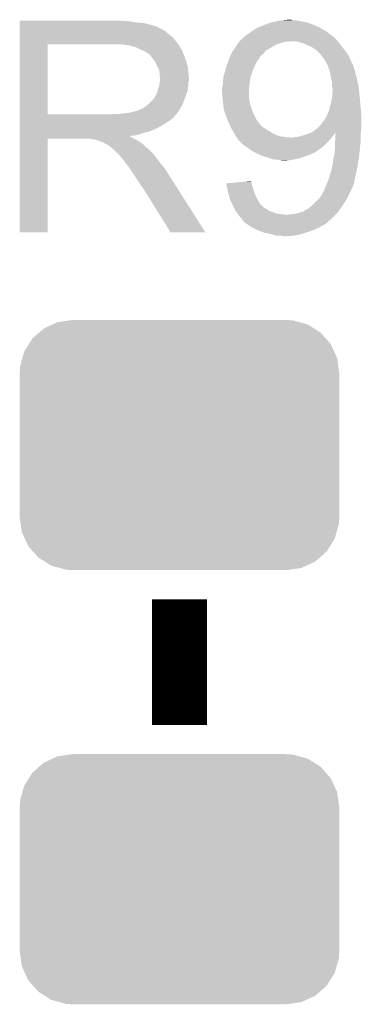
# Model space of a CAD drawing. Extents: x -1.3 to 24.2, y -3.9 to 39.7.
# Tile 7 of 42: x 6.1 to 7.6, y 4.1 to 8.6. Entities that reach past the tile are written whole.
import ezdxf

# ---------------------------------------------------------------- set-up
doc = ezdxf.new("R2010")
doc.units = 0
doc.layers.get('0').update_dxf_attribs({"linetype": 'CONTINUOUS'})
doc.layers.add('3V3_TO_5V_CLICK_V100_GTO', color=12, linetype='CONTINUOUS')
doc.layers.add('3V3_TO_5V_CLICK_V100_GTS', color=13, linetype='CONTINUOUS')

# ---------------------------------------------------------------- blocks, each defined once
blk = doc.blocks.new('CUSTOM_52')
for points in [[(-0.625952, 0.536988), (-0.585142, 0.555872), (0.621244, 0.536988), (0.591092, 0.555872)], [(-0.585142, 0.555872), (-0.562234, 0.566472), (0.591092, 0.555872), (0.552884, 0.566472)], [(-0.562234, 0.566472), (-0.506094, 0.57464), (0.552884, 0.566472), (0.52344, 0.57464)], [(-0.506094, 0.57464), (-0.49276, 0.57658), (0.52344, 0.57464), (0.49276, 0.57658)], [(-0.678626, 0.490572), (-0.646814, 0.518606), (0.675296, 0.490572), (0.650592, 0.518606)], [(-0.646814, 0.518606), (-0.625952, 0.536988), (0.650592, 0.518606), (0.621244, 0.536988)], [(-0.715892, 0.431072), (-0.69406, 0.465932), (0.71314, 0.431072), (0.697008, 0.465932)], [(-0.69406, 0.465932), (-0.678626, 0.490572), (0.697008, 0.465932), (0.675296, 0.490572)], [(-0.723898, 0.402214), (-0.715892, 0.431072), (0.726492, 0.402214), (0.71314, 0.431072)], [(-0.7366, 0.33274), (-0.73466, 0.36342), (0.7366, 0.33274), (0.732138, 0.36342)], [(-0.73466, 0.36342), (-0.723898, 0.402214), (0.732138, 0.36342), (0.726492, 0.402214)], [(-0.7366, -0.33274), (-0.7366, 0.33274), (0.7366, -0.33274), (0.7366, 0.33274)], [(-0.732136, -0.36342), (-0.7366, -0.33274), (0.73466, -0.36342), (0.7366, -0.33274)], [(-0.726492, -0.402214), (-0.732136, -0.36342), (0.723896, -0.402214), (0.73466, -0.36342)], [(-0.713138, -0.431072), (-0.726492, -0.402214), (0.715892, -0.431072), (0.723896, -0.402214)], [(-0.697008, -0.465932), (-0.713138, -0.431072), (0.694058, -0.465932), (0.715892, -0.431072)], [(-0.675294, -0.490572), (-0.697008, -0.465932), (0.678626, -0.490572), (0.694058, -0.465932)], [(-0.650592, -0.518606), (-0.675294, -0.490572), (0.646812, -0.518606), (0.678626, -0.490572)], [(-0.621242, -0.536988), (-0.650592, -0.518606), (0.625952, -0.536988), (0.646812, -0.518606)], [(-0.591092, -0.555872), (-0.621242, -0.536988), (0.58514, -0.555872), (0.625952, -0.536988)], [(-0.552882, -0.566472), (-0.591092, -0.555872), (0.562234, -0.566472), (0.58514, -0.555872)], [(-0.52344, -0.57464), (-0.552882, -0.566472), (0.506092, -0.57464), (0.562234, -0.566472)], [(-0.49276, -0.57658), (-0.52344, -0.57464), (0.49276, -0.57658), (0.506092, -0.57464)]]:
    blk.add_solid(points)

msp = doc.modelspace()

# ---------------------------------------------------------------- linework, layer by layer
at = {"layer": '3V3_TO_5V_CLICK_V100_GTO', "const_width": 0.254}
msp.add_lwpolyline([(6.8072, 5.37464), (6.8072, 5.95376)], dxfattribs=at)
at = {"layer": '3V3_TO_5V_CLICK_V100_GTO'}
for points in [[(7.28472, 8.6233), (7.310098, 8.625838), (7.327904, 8.6233), (7.320282, 8.625838)], [(7.310098, 8.625838), (7.310118, 8.62584), (7.320282, 8.625838), (7.310118, 8.62584)], [(6.07062, 8.61822), (6.070622, 8.62076), (6.57606, 8.61822), (6.54812, 8.62076)], [(6.07062, 8.61314), (6.07062, 8.61822), (6.606538, 8.61314), (6.57606, 8.61822)], [(6.07062, 8.6106), (6.07062, 8.61314), (6.6421, 8.6106), (6.606538, 8.61314)], [(6.07062, 8.60298), (6.07062, 8.6106), (6.672578, 8.60298), (6.6421, 8.6106)], [(6.07062, 8.5979), (6.07062, 8.60298), (6.687822, 8.5979), (6.672578, 8.60298)], [(6.07062, 8.59536), (6.07062, 8.5979), (6.700522, 8.59536), (6.687822, 8.5979)], [(6.07062, 8.595338), (6.07062, 8.59536), (6.70306, 8.595338), (6.700522, 8.59536)], [(6.07062, 8.592814), (6.07062, 8.595338), (6.703074, 8.592814), (6.70306, 8.595338)], [(6.07062, 8.58774), (6.07062, 8.592814), (6.71322, 8.58774), (6.703074, 8.592814)], [(6.07062, 8.582658), (6.07062, 8.58774), (6.725922, 8.582658), (6.71322, 8.58774)], [(6.07062, 8.5725), (6.07062, 8.582658), (6.74116, 8.5725), (6.725922, 8.582658)], [(7.141208, 8.5725), (7.152638, 8.58012), (7.482844, 8.5725), (7.46978, 8.58012)], [(7.152638, 8.58012), (7.165342, 8.58774), (7.46978, 8.58012), (7.456716, 8.58774)], [(7.165342, 8.58774), (7.171268, 8.59028), (7.456716, 8.58774), (7.45236, 8.59028)], [(7.171268, 8.59028), (7.18312, 8.59536), (7.45236, 8.59028), (7.441184, 8.59536)], [(7.18312, 8.59536), (7.20217, 8.60298), (7.441184, 8.59536), (7.42442, 8.60298)], [(7.20217, 8.60298), (7.221222, 8.6106), (7.42442, 8.60298), (7.401556, 8.6106)], [(7.221222, 8.6106), (7.231372, 8.613138), (7.401556, 8.6106), (7.39394, 8.613138)], [(7.231372, 8.613138), (7.24154, 8.61568), (7.39394, 8.613138), (7.381234, 8.61568)], [(7.24154, 8.61568), (7.2644, 8.62076), (7.381234, 8.61568), (7.35584, 8.62076)], [(7.2644, 8.62076), (7.28472, 8.6233), (7.35584, 8.62076), (7.343142, 8.6233)], [(6.070618, 8.52424), (6.07062, 8.544558), (6.79196, 8.52424), (6.776722, 8.544558)], [(6.07062, 8.5598), (6.07062, 8.5725), (6.7564, 8.5598), (6.74116, 8.5725)], [(6.07062, 8.544558), (6.07062, 8.5598), (6.776722, 8.544558), (6.7564, 8.5598)], [(7.085146, 8.52678), (7.091678, 8.5344), (7.536464, 8.52678), (7.530536, 8.5344)], [(7.091678, 8.5344), (7.094216, 8.536938), (7.530536, 8.5344), (7.528562, 8.536938)], [(7.094216, 8.536938), (7.0993, 8.54202), (7.528562, 8.536938), (7.522634, 8.54202)], [(7.0993, 8.54202), (7.106922, 8.547102), (7.522634, 8.54202), (7.516706, 8.547102)], [(7.106922, 8.547102), (7.112, 8.55218), (7.516706, 8.547102), (7.510782, 8.55218)], [(7.112, 8.55218), (7.114542, 8.554722), (7.510782, 8.55218), (7.50697, 8.554722)], [(7.114542, 8.554722), (7.12724, 8.56234), (7.50697, 8.554722), (7.49554, 8.56234)], [(7.12724, 8.56234), (7.13401, 8.567418), (7.49554, 8.56234), (7.49046, 8.567418)], [(7.13401, 8.567418), (7.137392, 8.569954), (7.49046, 8.567418), (7.485394, 8.569954)], [(7.137392, 8.569954), (7.1374, 8.56996), (7.485394, 8.569954), (7.485394, 8.56996)], [(7.1374, 8.56996), (7.141176, 8.572478), (7.485394, 8.56996), (7.48538, 8.572478)], [(7.141176, 8.572478), (7.141208, 8.5725), (7.48538, 8.572478), (7.482844, 8.5725)], [(6.070612, 8.188982), (6.070618, 8.51152), (6.20014, 8.188982), (6.200142, 8.51152)], [(6.070618, 8.51154), (6.070618, 8.52424), (6.801838, 8.51154), (6.79196, 8.52424)], [(6.070618, 8.51152), (6.070618, 8.51154), (6.200142, 8.51152), (6.50748, 8.51154)], [(6.578602, 8.50646), (6.545582, 8.51154), (6.805788, 8.50646), (6.801838, 8.51154)], [(6.597242, 8.501376), (6.578602, 8.50646), (6.80974, 8.501376), (6.805788, 8.50646)], [(6.60654, 8.49884), (6.597242, 8.501376), (6.809744, 8.49884), (6.80974, 8.501376)], [(6.606552, 8.498834), (6.60654, 8.49884), (6.809744, 8.498834), (6.809744, 8.49884)], [(6.62686, 8.48868), (6.606552, 8.498834), (6.81736, 8.48868), (6.809744, 8.498834)], [(6.64464, 8.48106), (6.62686, 8.48868), (6.820408, 8.48106), (6.81736, 8.48868)], [(7.05467, 8.483602), (7.06374, 8.4963), (7.205984, 8.483602), (7.227146, 8.4963)], [(7.06374, 8.4963), (7.065326, 8.49884), (7.227146, 8.4963), (7.23138, 8.49884)], [(7.065326, 8.49884), (7.073264, 8.51154), (7.23138, 8.49884), (7.254242, 8.51154)], [(7.073264, 8.51154), (7.07644, 8.516622), (7.254242, 8.51154), (7.269486, 8.516622)], [(7.07644, 8.516622), (7.078614, 8.51916), (7.269486, 8.516622), (7.2771, 8.51916)], [(7.078614, 8.51916), (7.082968, 8.52424), (7.2771, 8.51916), (7.294882, 8.52424)], [(7.082968, 8.52424), (7.08297, 8.524242), (7.294882, 8.52424), (7.310122, 8.524242)], [(7.08297, 8.524242), (7.085146, 8.52678), (7.310122, 8.524242), (7.317744, 8.52678)], [(7.353302, 8.52424), (7.338058, 8.52678), (7.538438, 8.52424), (7.536464, 8.52678)], [(7.378702, 8.51662), (7.353302, 8.52424), (7.544366, 8.51662), (7.538438, 8.52424)], [(7.384418, 8.51408), (7.378702, 8.51662), (7.54634, 8.51408), (7.544366, 8.51662)], [(7.40156, 8.50646), (7.384418, 8.51408), (7.552436, 8.50646), (7.54634, 8.51408)], [(7.421882, 8.496298), (7.40156, 8.50646), (7.560566, 8.496298), (7.552436, 8.50646)], [(7.43331, 8.48868), (7.421882, 8.496298), (7.56666, 8.48868), (7.560566, 8.496298)], [(7.437122, 8.486138), (7.43331, 8.48868), (7.56851, 8.486138), (7.56666, 8.48868)], [(6.65311, 8.47598), (6.64464, 8.48106), (6.82244, 8.47598), (6.820408, 8.48106)], [(6.65734, 8.473442), (6.65311, 8.47598), (6.823528, 8.473442), (6.82244, 8.47598)], [(6.664964, 8.46836), (6.65734, 8.473442), (6.825706, 8.46836), (6.823528, 8.473442)], [(6.667504, 8.468352), (6.664964, 8.46836), (6.82571, 8.468352), (6.825706, 8.46836)], [(6.67512, 8.4582), (6.667504, 8.468352), (6.83006, 8.4582), (6.82571, 8.468352)], [(6.68274, 8.44804), (6.67512, 8.4582), (6.833448, 8.44804), (6.83006, 8.4582)], [(6.691812, 8.43534), (6.68274, 8.44804), (6.83768, 8.43534), (6.833448, 8.44804)], [(7.032306, 8.43534), (7.03707, 8.448042), (7.16534, 8.43534), (7.175502, 8.448042)], [(7.03707, 8.448042), (7.04088, 8.4582), (7.175502, 8.448042), (7.180594, 8.4582)], [(7.04088, 8.4582), (7.04089, 8.458222), (7.180594, 8.4582), (7.18312, 8.458222)], [(7.04089, 8.458222), (7.042152, 8.460746), (7.18312, 8.458222), (7.183128, 8.460746)], [(7.042152, 8.460746), (7.047232, 8.470902), (7.183128, 8.460746), (7.195822, 8.470902)], [(7.047232, 8.470902), (7.051042, 8.47852), (7.195822, 8.470902), (7.201916, 8.47852)], [(7.051042, 8.47852), (7.05467, 8.483602), (7.201916, 8.47852), (7.205984, 8.483602)], [(7.454906, 8.46836), (7.437122, 8.486138), (7.58144, 8.46836), (7.56851, 8.486138)], [(7.45744, 8.468338), (7.454906, 8.46836), (7.581456, 8.468338), (7.58144, 8.46836)], [(7.457444, 8.465814), (7.45744, 8.468338), (7.58329, 8.465814), (7.581456, 8.468338)], [(7.461392, 8.46074), (7.457444, 8.465814), (7.58698, 8.46074), (7.58329, 8.465814)], [(7.475222, 8.44296), (7.461392, 8.46074), (7.594602, 8.44296), (7.58698, 8.46074)], [(7.48492, 8.42518), (7.475222, 8.44296), (7.602222, 8.42518), (7.594602, 8.44296)], [(6.69544, 8.430258), (6.691812, 8.43534), (6.839206, 8.430258), (6.83768, 8.43534)], [(6.7056, 8.409938), (6.69544, 8.430258), (6.8453, 8.409938), (6.839206, 8.430258)], [(6.71322, 8.394696), (6.7056, 8.409938), (6.846826, 8.394696), (6.8453, 8.409938)], [(7.018382, 8.392158), (7.024914, 8.41502), (7.14502, 8.392158), (7.15518, 8.41502)], [(7.024914, 8.41502), (7.02564, 8.41756), (7.15518, 8.41502), (7.15645, 8.41756)], [(7.02564, 8.41756), (7.032306, 8.43534), (7.15645, 8.41756), (7.16534, 8.43534)], [(7.486306, 8.422636), (7.48492, 8.42518), (7.604762, 8.422636), (7.602222, 8.42518)], [(7.489076, 8.417558), (7.486306, 8.422636), (7.6073, 8.417558), (7.604762, 8.422636)], [(7.49046, 8.415018), (7.489076, 8.417558), (7.608148, 8.415018), (7.6073, 8.417558)], [(7.492308, 8.40994), (7.49046, 8.415018), (7.609838, 8.40994), (7.608148, 8.415018)], [(7.496002, 8.399778), (7.492308, 8.40994), (7.612382, 8.399778), (7.609838, 8.40994)], [(7.50062, 8.387078), (7.496002, 8.399778), (7.61746, 8.387078), (7.612382, 8.399778)], [(6.714672, 8.38454), (6.71322, 8.394696), (6.84784, 8.38454), (6.846826, 8.394696)], [(6.71576, 8.376918), (6.714672, 8.38454), (6.848476, 8.376918), (6.84784, 8.38454)], [(6.715762, 8.364218), (6.71576, 8.376918), (6.849534, 8.364218), (6.848476, 8.376918)], [(6.7183, 8.356596), (6.715762, 8.364218), (6.85017, 8.356596), (6.849534, 8.364218)], [(6.716846, 8.343898), (6.7183, 8.35406), (6.850378, 8.343898), (6.850378, 8.35406)], [(6.7183, 8.354062), (6.7183, 8.356596), (6.85038, 8.354062), (6.85017, 8.356596)], [(6.7183, 8.35406), (6.7183, 8.354062), (6.850378, 8.35406), (6.85038, 8.354062)], [(7.00786, 8.34644), (7.010036, 8.361682), (7.132516, 8.34644), (7.134862, 8.361682)], [(7.010036, 8.361682), (7.0104, 8.364222), (7.134862, 8.361682), (7.135708, 8.364222)], [(7.0104, 8.364222), (7.018382, 8.392158), (7.135708, 8.364222), (7.14502, 8.392158)], [(7.503392, 8.371838), (7.50062, 8.387078), (7.620002, 8.371838), (7.61746, 8.387078)], [(7.5057, 8.35914), (7.503392, 8.371838), (7.624234, 8.35914), (7.620002, 8.371838)], [(7.506266, 8.356598), (7.5057, 8.35914), (7.62508, 8.356598), (7.624234, 8.35914)], [(7.510216, 8.33882), (7.506266, 8.356598), (7.62762, 8.33882), (7.62508, 8.356598)], [(6.70814, 8.305798), (6.713218, 8.318498), (6.845298, 8.305798), (6.84784, 8.318498)], [(6.713218, 8.318498), (6.715758, 8.336276), (6.84784, 8.318498), (6.84784, 8.336276)], [(6.715758, 8.336276), (6.716846, 8.343898), (6.84784, 8.336276), (6.850378, 8.343898)], [(7.00278, 8.308342), (7.00532, 8.3185), (7.128424, 8.308342), (7.129102, 8.3185)], [(7.00278, 8.295638), (7.00278, 8.308342), (7.127578, 8.295638), (7.128424, 8.308342)], [(7.00532, 8.3185), (7.00735, 8.32866), (7.129102, 8.3185), (7.12978, 8.32866)], [(7.00735, 8.32866), (7.00786, 8.331202), (7.12978, 8.32866), (7.13017, 8.331202)], [(7.00786, 8.331202), (7.00786, 8.34644), (7.13017, 8.331202), (7.132516, 8.34644)], [(7.51078, 8.336278), (7.510216, 8.33882), (7.628256, 8.336278), (7.62762, 8.33882)], [(7.510782, 8.318498), (7.51078, 8.336278), (7.6327, 8.318498), (7.628256, 8.336278)], [(7.51332, 8.310876), (7.510782, 8.318498), (7.633548, 8.310876), (7.6327, 8.318498)], [(7.51332, 8.30072), (7.51332, 8.310876), (7.634676, 8.30072), (7.633548, 8.310876)], [(6.6802, 8.25246), (6.690358, 8.265158), (6.82798, 8.25246), (6.832598, 8.265158)], [(6.690358, 8.265158), (6.692898, 8.2677), (6.832598, 8.265158), (6.833522, 8.2677)], [(6.692898, 8.2677), (6.69544, 8.272778), (6.833522, 8.2677), (6.835368, 8.272778)], [(6.69544, 8.272778), (6.700518, 8.280398), (6.835368, 8.272778), (6.838138, 8.280398)], [(6.700518, 8.280398), (6.705598, 8.293098), (6.838138, 8.280398), (6.842756, 8.293098)], [(6.705598, 8.2931), (6.70814, 8.305798), (6.842758, 8.2931), (6.845298, 8.305798)], [(6.705598, 8.293098), (6.705598, 8.2931), (6.842756, 8.293098), (6.842758, 8.2931)], [(7.003242, 8.29056), (7.00278, 8.295638), (7.12724, 8.29056), (7.127578, 8.295638)], [(7.00532, 8.267702), (7.003242, 8.29056), (7.12724, 8.267702), (7.12724, 8.29056)], [(7.00532, 8.2677), (7.00532, 8.267702), (7.127242, 8.2677), (7.12724, 8.267702)], [(7.00645, 8.25754), (7.00532, 8.2677), (7.12978, 8.25754), (7.127242, 8.2677)], [(7.50609, 8.24484), (7.51078, 8.265158), (7.64032, 8.24484), (7.63829, 8.265158)], [(7.51078, 8.265158), (7.512956, 8.29564), (7.63829, 8.265158), (7.63524, 8.29564)], [(7.512956, 8.29564), (7.51332, 8.30072), (7.63524, 8.29564), (7.634676, 8.30072)], [(6.631938, 8.21436), (6.642098, 8.219438), (6.809106, 8.21436), (6.812068, 8.219438)], [(6.642098, 8.219438), (6.664322, 8.237218), (6.812068, 8.219438), (6.82244, 8.237218)], [(6.664322, 8.237218), (6.667498, 8.239758), (6.82244, 8.237218), (6.823362, 8.239758)], [(6.667498, 8.239758), (6.6802, 8.25246), (6.823362, 8.239758), (6.82798, 8.25246)], [(7.00786, 8.24484), (7.00645, 8.25754), (7.131368, 8.24484), (7.12978, 8.25754)], [(7.008622, 8.237222), (7.00786, 8.24484), (7.13232, 8.237222), (7.131368, 8.24484)], [(7.0104, 8.219442), (7.008622, 8.237222), (7.138246, 8.219442), (7.13232, 8.237222)], [(7.011672, 8.214358), (7.0104, 8.219442), (7.13994, 8.214358), (7.138246, 8.219442)], [(7.49554, 8.204198), (7.499002, 8.2169), (7.64392, 8.204198), (7.64286, 8.2169)], [(7.499002, 8.2169), (7.50316, 8.23214), (7.64286, 8.2169), (7.641476, 8.23214)], [(7.50316, 8.23214), (7.50609, 8.24484), (7.641476, 8.23214), (7.64032, 8.24484)], [(6.07061, 8.17626), (6.070612, 8.178794), (6.781778, 8.17626), (6.7818, 8.178794)], [(6.07061, 8.176246), (6.07061, 8.17626), (6.779254, 8.176246), (6.781778, 8.17626)], [(6.07061, 8.17118), (6.07061, 8.176246), (6.776716, 8.17118), (6.779254, 8.176246)], [(6.07061, 8.166098), (6.07061, 8.17118), (6.769098, 8.166098), (6.776716, 8.17118)], [(6.070612, 8.18896), (6.070612, 8.188982), (6.489698, 8.18896), (6.20014, 8.188982)], [(6.070612, 8.178794), (6.070612, 8.18896), (6.7818, 8.178794), (6.79196, 8.18896)], [(6.489698, 8.18896), (6.507464, 8.191498), (6.79196, 8.18896), (6.794498, 8.191498)], [(6.507464, 8.191498), (6.50748, 8.1915), (6.794498, 8.191498), (6.794498, 8.1915)], [(6.527798, 8.1915), (6.573518, 8.19658), (6.794498, 8.1915), (6.797886, 8.19658)], [(6.573518, 8.19658), (6.614158, 8.20674), (6.797886, 8.19658), (6.804662, 8.20674)], [(6.616696, 8.20674), (6.624316, 8.211818), (6.804662, 8.20674), (6.807624, 8.211818)], [(6.624316, 8.211818), (6.631938, 8.21436), (6.807624, 8.211818), (6.809106, 8.21436)], [(7.01548, 8.199122), (7.011672, 8.214358), (7.146036, 8.199122), (7.13994, 8.214358)], [(7.019292, 8.18896), (7.01548, 8.199122), (7.1501, 8.18896), (7.146036, 8.199122)], [(7.028816, 8.163562), (7.019292, 8.18896), (7.1628, 8.163562), (7.1501, 8.18896)], [(7.47522, 8.163562), (7.48538, 8.18134), (7.6454, 8.163562), (7.6454, 8.18134)], [(7.48538, 8.18134), (7.487638, 8.186422), (7.6454, 8.18134), (7.6454, 8.186422)], [(7.487638, 8.186422), (7.49554, 8.204198), (7.6454, 8.186422), (7.64392, 8.204198)], [(6.07061, 8.161018), (6.07061, 8.166098), (6.764016, 8.161018), (6.769098, 8.166098)], [(6.07061, 8.155938), (6.07061, 8.161018), (6.75386, 8.155938), (6.764016, 8.161018)], [(6.07061, 8.148318), (6.07061, 8.155938), (6.743698, 8.148318), (6.75386, 8.155938)], [(6.07061, 8.13308), (6.07061, 8.148318), (6.7183, 8.13308), (6.743698, 8.148318)], [(6.07061, 8.12546), (6.07061, 8.13308), (6.70306, 8.12546), (6.7183, 8.13308)], [(6.07061, 8.11022), (6.07061, 8.12546), (6.667498, 8.11022), (6.70306, 8.12546)], [(7.03072, 8.15848), (7.028816, 8.163562), (7.166754, 8.15848), (7.1628, 8.163562)], [(7.03834, 8.140702), (7.03072, 8.15848), (7.18058, 8.140702), (7.166754, 8.15848)], [(7.03834, 8.1407), (7.03834, 8.140702), (7.180582, 8.1407), (7.18058, 8.140702)], [(7.04342, 8.130542), (7.03834, 8.1407), (7.190738, 8.130542), (7.180582, 8.1407)], [(7.04596, 8.12546), (7.04342, 8.130542), (7.19921, 8.12546), (7.190738, 8.130542)], [(7.047484, 8.12292), (7.04596, 8.12546), (7.203442, 8.12292), (7.19921, 8.12546)], [(7.43966, 8.12292), (7.459978, 8.143238), (7.6454, 8.12292), (7.6454, 8.143238)], [(7.459978, 8.143238), (7.46506, 8.15086), (7.6454, 8.143238), (7.6454, 8.15086)], [(7.46506, 8.15086), (7.47522, 8.163562), (7.6454, 8.15086), (7.6454, 8.163562)], [(6.070608, 8.087358), (6.07061, 8.089866), (6.578604, 8.087358), (6.576092, 8.089866)], [(6.070608, 8.084818), (6.070608, 8.087358), (6.583682, 8.084818), (6.578604, 8.087358)], [(6.070608, 8.07974), (6.070608, 8.084818), (6.5913, 8.07974), (6.583682, 8.084818)], [(6.070608, 8.0772), (6.070608, 8.07974), (6.597652, 8.0772), (6.5913, 8.07974)], [(6.07061, 8.105138), (6.07061, 8.11022), (6.644638, 8.105138), (6.667498, 8.11022)], [(6.07061, 8.09752), (6.07061, 8.105138), (6.624318, 8.09752), (6.644638, 8.105138)], [(6.07061, 8.09244), (6.07061, 8.09752), (6.601458, 8.09244), (6.624318, 8.09752)], [(6.07061, 8.089866), (6.07061, 8.09244), (6.576092, 8.089866), (6.601458, 8.09244)], [(7.05358, 8.11276), (7.047484, 8.12292), (7.21868, 8.11276), (7.203442, 8.12292)], [(7.0612, 8.10006), (7.05358, 8.11276), (7.24154, 8.10006), (7.21868, 8.11276)], [(7.0612, 8.100058), (7.0612, 8.10006), (7.241546, 8.100058), (7.24154, 8.10006)], [(7.06628, 8.089902), (7.0612, 8.100058), (7.264398, 8.089902), (7.241546, 8.100058)], [(7.070092, 8.08482), (7.06628, 8.089902), (7.29234, 8.08482), (7.264398, 8.089902)], [(7.071996, 8.08228), (7.070092, 8.08482), (7.32028, 8.08228), (7.29234, 8.08482)], [(7.0739, 8.07974), (7.071996, 8.08228), (7.506716, 8.07974), (7.508748, 8.08228)], [(7.078978, 8.072122), (7.0739, 8.07974), (7.50062, 8.072122), (7.506716, 8.07974)], [(7.330436, 8.08228), (7.335516, 8.084818), (7.508748, 8.08228), (7.510778, 8.084818)], [(7.335516, 8.084818), (7.350758, 8.08482), (7.510778, 8.084818), (7.51078, 8.08482)], [(7.350758, 8.08482), (7.36854, 8.0899), (7.51078, 8.08482), (7.51459, 8.0899)], [(7.36854, 8.0899), (7.38378, 8.09498), (7.51459, 8.0899), (7.5184, 8.09498)], [(7.38378, 8.09498), (7.40664, 8.1026), (7.5184, 8.09498), (7.52348, 8.1026)], [(7.40664, 8.1026), (7.414152, 8.105104), (7.52348, 8.1026), (7.525982, 8.105104)], [(7.414152, 8.105104), (7.414254, 8.105138), (7.64286, 8.105104), (7.64286, 8.105138)], [(7.414254, 8.105138), (7.41426, 8.10514), (7.64286, 8.105138), (7.64286, 8.10514)], [(7.41426, 8.10514), (7.43712, 8.12038), (7.64286, 8.10514), (7.645036, 8.12038)], [(7.43712, 8.12038), (7.43966, 8.12292), (7.645036, 8.12038), (7.6454, 8.12292)], [(7.524864, 8.06704), (7.52602, 8.079738), (7.64286, 8.06704), (7.64286, 8.079738)], [(7.52602, 8.079738), (7.525982, 8.105104), (7.64286, 8.079738), (7.64286, 8.105104)], [(6.0706, 7.645422), (6.070608, 8.077178), (6.200118, 7.645422), (6.20014, 8.077178)], [(6.070608, 8.077178), (6.070608, 8.0772), (6.20014, 8.077178), (6.393178, 8.0772)], [(6.403338, 8.07466), (6.393178, 8.0772), (6.604002, 8.07466), (6.597652, 8.0772)], [(6.418574, 8.072126), (6.416034, 8.07466), (6.608226, 8.072126), (6.604002, 8.07466)], [(6.421116, 8.07212), (6.418574, 8.072126), (6.608236, 8.07212), (6.608226, 8.072126)], [(6.451598, 8.06196), (6.421116, 8.07212), (6.625168, 8.06196), (6.608236, 8.07212)], [(6.456678, 8.05942), (6.451598, 8.06196), (6.6294, 8.05942), (6.625168, 8.06196)], [(6.461758, 8.05688), (6.456678, 8.05942), (6.632576, 8.05688), (6.6294, 8.05942)], [(6.469378, 8.051802), (6.461758, 8.05688), (6.638924, 8.051802), (6.632576, 8.05688)], [(6.474456, 8.049262), (6.469378, 8.051802), (6.642098, 8.049262), (6.638924, 8.051802)], [(6.476994, 8.04926), (6.474456, 8.049262), (6.6421, 8.04926), (6.642098, 8.049262)], [(6.47954, 8.046722), (6.476994, 8.04926), (6.644638, 8.046722), (6.6421, 8.04926)], [(6.4897, 8.0391), (6.47954, 8.046722), (6.65226, 8.0391), (6.644638, 8.046722)], [(6.492876, 8.03656), (6.4897, 8.0391), (6.6548, 8.03656), (6.65226, 8.0391)], [(6.499228, 8.031478), (6.492876, 8.03656), (6.662422, 8.031478), (6.6548, 8.03656)], [(7.07898, 8.07212), (7.078978, 8.072122), (7.50062, 8.07212), (7.50062, 8.072122)], [(7.081518, 8.067046), (7.07898, 8.07212), (7.495544, 8.067046), (7.50062, 8.07212)], [(7.086596, 8.064502), (7.081518, 8.067046), (7.493, 8.064502), (7.495544, 8.067046)], [(7.101838, 8.049262), (7.086596, 8.064502), (7.47776, 8.049262), (7.493, 8.064502)], [(7.112508, 8.04164), (7.101838, 8.049262), (7.470138, 8.04164), (7.47776, 8.049262)], [(7.133844, 8.0264), (7.112508, 8.04164), (7.44982, 8.0264), (7.470138, 8.04164)], [(7.52348, 8.0518), (7.524864, 8.06704), (7.640954, 8.0518), (7.64286, 8.06704)], [(7.52348, 8.04672), (7.52348, 8.0518), (7.64032, 8.04672), (7.640954, 8.0518)], [(7.52348, 8.026398), (7.52348, 8.04672), (7.63818, 8.026398), (7.64032, 8.04672)], [(6.502398, 8.028942), (6.499228, 8.031478), (6.664958, 8.028942), (6.662422, 8.031478)], [(6.525262, 8.006078), (6.502398, 8.028942), (6.68782, 8.006078), (6.664958, 8.028942)], [(6.532878, 7.99846), (6.525262, 8.006078), (6.693536, 7.99846), (6.68782, 8.006078)], [(6.540498, 7.9883), (6.532878, 7.99846), (6.701156, 7.9883), (6.693536, 7.99846)], [(7.137398, 8.02386), (7.133844, 8.0264), (7.446008, 8.02386), (7.44982, 8.0264)], [(7.155182, 8.0137), (7.137398, 8.02386), (7.430766, 8.0137), (7.446008, 8.02386)], [(7.160262, 8.01116), (7.155182, 8.0137), (7.426956, 8.01116), (7.430766, 8.0137)], [(7.160266, 8.011158), (7.160262, 8.01116), (7.424416, 8.011158), (7.426956, 8.01116)], [(7.17042, 8.00608), (7.160266, 8.011158), (7.41426, 8.00608), (7.424416, 8.011158)], [(7.182272, 8.001), (7.17042, 8.00608), (7.401562, 8.001), (7.41426, 8.00608)], [(7.188198, 7.99846), (7.182272, 8.001), (7.39394, 7.99846), (7.401562, 8.001)], [(7.196454, 7.99592), (7.188198, 7.99846), (7.38632, 7.99592), (7.39394, 7.99846)], [(7.221222, 7.9883), (7.196454, 7.99592), (7.365998, 7.9883), (7.38632, 7.99592)], [(7.51586, 7.98068), (7.520304, 7.99846), (7.632572, 7.98068), (7.63524, 7.99846)], [(7.520304, 7.99846), (7.52094, 8.001002), (7.63524, 7.99846), (7.635506, 8.001002)], [(7.52094, 8.001002), (7.52348, 8.026398), (7.635506, 8.001002), (7.63818, 8.026398)], [(6.54177, 7.98576), (6.540498, 7.9883), (6.70306, 7.98576), (6.701156, 7.9883)], [(6.543034, 7.983234), (6.54177, 7.98576), (6.705026, 7.983234), (6.70306, 7.98576)], [(6.54557, 7.98322), (6.543034, 7.983234), (6.705036, 7.98322), (6.705026, 7.983234)], [(6.560816, 7.9629), (6.54557, 7.98322), (6.72084, 7.9629), (6.705036, 7.98322)], [(6.57606, 7.94258), (6.560816, 7.9629), (6.737096, 7.94258), (6.72084, 7.9629)], [(7.233918, 7.983222), (7.221222, 7.9883), (7.343148, 7.983222), (7.365998, 7.9883)], [(7.23393, 7.98322), (7.233918, 7.983222), (7.34314, 7.98322), (7.343148, 7.983222)], [(7.249158, 7.98068), (7.23393, 7.98322), (7.33044, 7.98068), (7.34314, 7.98322)], [(7.272018, 7.97814), (7.259318, 7.98068), (7.317742, 7.97814), (7.33044, 7.98068)], [(7.279638, 7.975602), (7.272018, 7.97814), (7.292362, 7.975602), (7.317742, 7.97814)], [(7.292342, 7.9756), (7.279638, 7.975602), (7.292342, 7.9756), (7.292362, 7.975602)], [(7.508242, 7.942584), (7.51078, 7.947662), (7.62655, 7.942584), (7.62762, 7.947662)], [(7.51078, 7.947662), (7.51332, 7.96036), (7.62762, 7.947662), (7.629524, 7.96036)], [(7.51332, 7.96036), (7.51586, 7.98068), (7.629524, 7.96036), (7.632572, 7.98068)], [(6.579448, 7.937498), (6.57606, 7.94258), (6.74116, 7.937498), (6.737096, 7.94258)], [(6.598074, 7.90956), (6.579448, 7.937498), (6.75894, 7.90956), (6.74116, 7.937498)], [(6.60654, 7.89686), (6.598074, 7.90956), (6.766998, 7.89686), (6.75894, 7.90956)], [(7.493, 7.8867), (7.497232, 7.8994), (7.614918, 7.8867), (7.61746, 7.8994)], [(7.497232, 7.8994), (7.50062, 7.90956), (7.61746, 7.8994), (7.619598, 7.90956)], [(7.50062, 7.90956), (7.50824, 7.934962), (7.619598, 7.90956), (7.624946, 7.934962)], [(7.50824, 7.934962), (7.508242, 7.942584), (7.624946, 7.934962), (7.62655, 7.942584)], [(6.61924, 7.879082), (6.60654, 7.89686), (6.778278, 7.879082), (6.766998, 7.89686)], [(6.6294, 7.861298), (6.61924, 7.879082), (6.789562, 7.861298), (6.778278, 7.879082)], [(6.631938, 7.856226), (6.6294, 7.861298), (6.79278, 7.856226), (6.789562, 7.861298)], [(6.637014, 7.853682), (6.631938, 7.856226), (6.794394, 7.853682), (6.79278, 7.856226)], [(6.639562, 7.8486), (6.637014, 7.853682), (6.797618, 7.8486), (6.794394, 7.853682)], [(7.023124, 7.871462), (7.080318, 7.876534), (7.139942, 7.871462), (7.13994, 7.876534)], [(7.0236, 7.868918), (7.023124, 7.871462), (7.139942, 7.868918), (7.139942, 7.871462)], [(7.026448, 7.85368), (7.0236, 7.868918), (7.14502, 7.85368), (7.139942, 7.868918)], [(7.029772, 7.8359), (7.026448, 7.85368), (7.1501, 7.8359), (7.14502, 7.85368)], [(7.080318, 7.876534), (7.10896, 7.879074), (7.13994, 7.876534), (7.137406, 7.879074)], [(7.10896, 7.879074), (7.1374, 7.881596), (7.137406, 7.879074), (7.1374, 7.881596)], [(7.47776, 7.8486), (7.479936, 7.85368), (7.60222, 7.8486), (7.60476, 7.85368)], [(7.479936, 7.85368), (7.48538, 7.86638), (7.60476, 7.85368), (7.60952, 7.86638)], [(7.48538, 7.86638), (7.488236, 7.873998), (7.60952, 7.86638), (7.612378, 7.873998)], [(7.488236, 7.873998), (7.493, 7.8867), (7.612378, 7.873998), (7.614918, 7.8867)], [(6.766558, 7.64541), (6.639562, 7.8486), (6.926534, 7.64541), (6.797618, 7.8486)], [(7.03072, 7.830818), (7.029772, 7.8359), (7.152006, 7.830818), (7.1501, 7.8359)], [(7.035074, 7.81558), (7.03072, 7.830818), (7.15772, 7.81558), (7.152006, 7.830818)], [(7.040878, 7.795262), (7.035074, 7.81558), (7.16788, 7.795262), (7.15772, 7.81558)], [(7.45236, 7.80288), (7.460824, 7.815578), (7.579924, 7.80288), (7.58698, 7.815578)], [(7.460824, 7.815578), (7.462522, 7.818122), (7.58698, 7.815578), (7.587996, 7.818122)], [(7.462522, 7.818122), (7.46506, 7.820664), (7.587996, 7.818122), (7.589014, 7.820664)], [(7.46506, 7.820664), (7.4676, 7.82828), (7.589014, 7.820664), (7.59206, 7.82828)], [(7.4676, 7.82828), (7.467602, 7.828284), (7.59206, 7.82828), (7.592062, 7.828284)], [(7.467602, 7.828284), (7.472676, 7.835896), (7.592062, 7.828284), (7.597138, 7.835896)], [(7.472676, 7.835896), (7.47268, 7.8359), (7.597138, 7.835896), (7.597138, 7.8359)], [(7.47268, 7.8359), (7.475726, 7.843518), (7.597138, 7.8359), (7.59968, 7.843518)], [(7.475726, 7.843518), (7.47776, 7.8486), (7.59968, 7.843518), (7.60222, 7.8486)], [(7.04977, 7.77748), (7.040878, 7.795262), (7.178042, 7.77748), (7.16788, 7.795262)], [(7.057392, 7.76224), (7.04977, 7.77748), (7.19328, 7.76224), (7.178042, 7.77748)], [(7.062472, 7.75208), (7.057392, 7.76224), (7.208518, 7.75208), (7.19328, 7.76224)], [(7.40156, 7.754622), (7.409182, 7.76224), (7.54911, 7.754622), (7.55465, 7.76224)], [(7.409182, 7.76224), (7.412568, 7.764782), (7.55465, 7.76224), (7.5565, 7.764782)], [(7.412568, 7.764782), (7.41934, 7.769862), (7.5565, 7.764782), (7.559732, 7.769862)], [(7.41934, 7.769862), (7.442198, 7.79272), (7.559732, 7.769862), (7.57428, 7.79272)], [(7.442198, 7.79272), (7.45236, 7.80288), (7.57428, 7.79272), (7.579924, 7.80288)], [(7.066282, 7.74446), (7.062472, 7.75208), (7.22122, 7.74446), (7.208518, 7.75208)], [(7.06882, 7.739382), (7.066282, 7.74446), (7.236454, 7.739382), (7.22122, 7.74446)], [(7.068822, 7.73938), (7.06882, 7.739382), (7.236458, 7.73938), (7.236454, 7.739382)], [(7.074538, 7.73176), (7.068822, 7.73938), (7.254244, 7.73176), (7.236458, 7.73938)], [(7.076442, 7.72922), (7.074538, 7.73176), (7.2771, 7.72922), (7.254244, 7.73176)], [(7.078348, 7.72668), (7.076442, 7.72922), (7.297422, 7.72668), (7.2771, 7.72922)], [(7.08406, 7.719062), (7.078348, 7.72668), (7.5184, 7.719062), (7.526018, 7.72668)], [(7.091678, 7.711442), (7.08406, 7.719062), (7.51078, 7.711442), (7.5184, 7.719062)], [(7.307582, 7.72668), (7.317742, 7.72922), (7.526018, 7.72668), (7.528558, 7.72922)], [(7.330442, 7.72922), (7.345682, 7.731762), (7.528558, 7.72922), (7.5311, 7.731762)], [(7.345682, 7.731762), (7.36092, 7.73684), (7.5311, 7.731762), (7.536178, 7.73684)], [(7.36092, 7.73684), (7.378704, 7.741922), (7.536178, 7.73684), (7.539874, 7.741922)], [(7.378704, 7.741922), (7.393944, 7.75208), (7.539874, 7.741922), (7.54726, 7.75208)], [(7.393944, 7.75208), (7.396484, 7.752082), (7.54726, 7.75208), (7.547262, 7.752082)], [(7.396484, 7.752082), (7.40156, 7.754622), (7.547262, 7.752082), (7.54911, 7.754622)], [(7.09168, 7.71144), (7.091678, 7.711442), (7.51078, 7.71144), (7.51078, 7.711442)], [(7.09676, 7.70382), (7.09168, 7.71144), (7.502396, 7.70382), (7.51078, 7.71144)], [(7.101838, 7.69874), (7.09676, 7.70382), (7.496808, 7.69874), (7.502396, 7.70382)], [(7.104374, 7.693674), (7.101838, 7.69874), (7.491236, 7.693674), (7.496808, 7.69874)], [(7.106898, 7.69366), (7.104374, 7.693674), (7.49122, 7.69366), (7.491236, 7.693674)], [(7.10692, 7.69113), (7.106898, 7.69366), (7.488436, 7.69113), (7.49122, 7.69366)], [(7.114556, 7.686038), (7.10692, 7.69113), (7.482836, 7.686038), (7.488436, 7.69113)], [(7.118364, 7.683498), (7.114556, 7.686038), (7.47776, 7.683498), (7.482836, 7.686038)], [(7.122172, 7.680958), (7.118364, 7.683498), (7.475216, 7.680958), (7.47776, 7.683498)], [(7.133596, 7.673338), (7.122172, 7.680958), (7.459978, 7.673338), (7.475216, 7.680958)], [(7.137398, 7.670802), (7.133596, 7.673338), (7.456172, 7.670802), (7.459978, 7.673338)], [(6.200118, 7.6454), (6.0706, 7.645422), (6.200118, 7.6454), (6.200118, 7.645422)], [(6.92654, 7.6454), (6.926534, 7.64541), (6.92654, 7.6454), (6.766558, 7.64541)], [(7.142482, 7.66826), (7.137398, 7.670802), (7.45236, 7.66826), (7.456172, 7.670802)], [(7.152642, 7.66318), (7.142482, 7.66826), (7.43966, 7.66318), (7.45236, 7.66826)], [(7.162802, 7.6581), (7.152642, 7.66318), (7.429498, 7.6581), (7.43966, 7.66318)], [(7.16788, 7.65556), (7.162802, 7.6581), (7.422512, 7.65556), (7.429498, 7.6581)], [(7.187694, 7.64794), (7.16788, 7.65556), (7.40156, 7.64794), (7.422512, 7.65556)], [(7.200898, 7.642862), (7.187694, 7.64794), (7.386324, 7.642862), (7.40156, 7.64794)], [(7.228842, 7.63778), (7.200898, 7.642862), (7.371078, 7.63778), (7.386324, 7.642862)], [(7.256776, 7.63016), (7.228842, 7.63778), (7.33552, 7.63016), (7.371078, 7.63778)], [(7.284718, 7.627622), (7.277096, 7.63016), (7.294912, 7.627622), (7.33552, 7.63016)], [(7.294882, 7.62762), (7.284718, 7.627622), (7.294882, 7.62762), (7.294912, 7.627622)]]:
    msp.add_solid(points, dxfattribs=at)

# ---------------------------------------------------------------- block references
at = {"layer": '3V3_TO_5V_CLICK_V100_GTS'}
for p in [(6.8072, 6.66496), (6.8072, 4.66344)]:
    msp.add_blockref('CUSTOM_52', p, dxfattribs=at)

doc.saveas('drawing.dxf')
